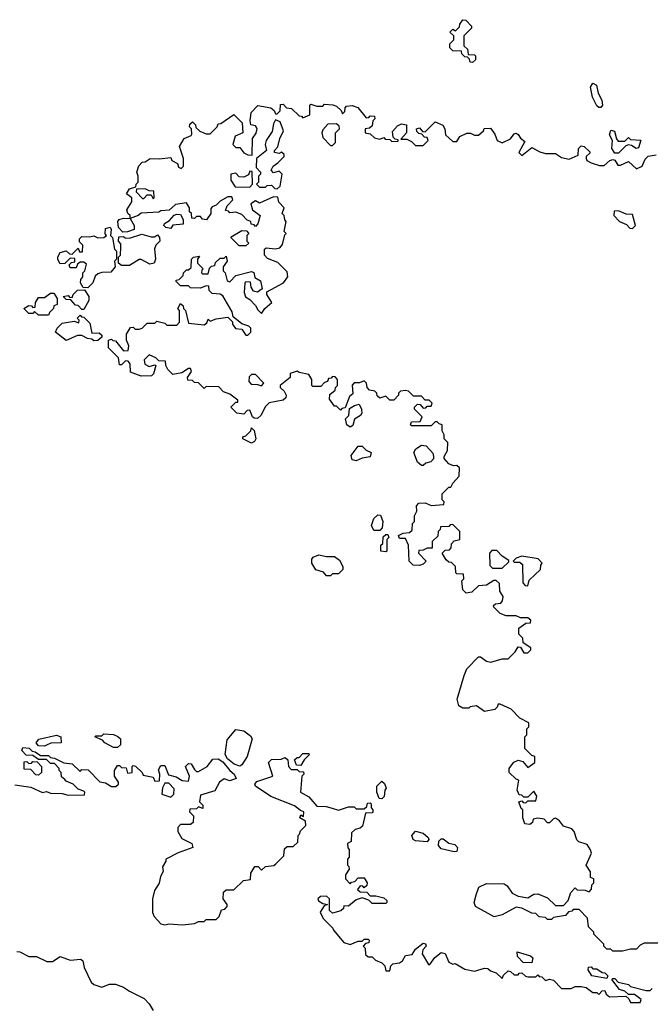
# Model space of a CAD drawing. Extents: x 2386423 to 2568864, y 578392 to 761999.
# Tile 194 of 256: x 2410159 to 2413356, y 696100 to 701088. Entities that reach past the tile are written whole.
import ezdxf

# ---------------------------------------------------------------- set-up
doc = ezdxf.new("R2010")
doc.units = 0

msp = doc.modelspace()

# ---------------------------------------------------------------- linework, layer by layer
at = {"layer": '0CON05XD'}
for points in [[(2412455, 700870), (2412441.7, 700871.7), (2412438.3, 700888.3), (2412428.3, 700898.3), (2412415, 700900), (2412400, 700915), (2412398.3, 700928.3), (2412355, 700930), (2412340, 700945), (2412340, 700965), (2412360, 700985), (2412360, 701005), (2412340, 701025), (2412355, 701040), (2412368.3, 701031.7), (2412388.3, 701051.7), (2412390, 701065), (2412405, 701087.5), (2412420, 701085), (2412450, 701055), (2412450, 701045), (2412410, 701005), (2412410, 700955), (2412428.3, 700938.3), (2412431.7, 700911.7), (2412465, 700910), (2412470, 700905), (2412470, 700885), (2412455, 700870)], [(2413095, 700642.5), (2413085, 700652), (2413062.5, 700695), (2413052.9, 700745), (2413063.6, 700766.4), (2413083.3, 700755), (2413091.2, 700715), (2413110, 700680), (2413113.8, 700655), (2413105, 700643.3), (2413095, 700642.5)], [(2412285, 699040), (2412275, 699050), (2412265, 699050), (2412245, 699030), (2412145, 699030), (2412140, 699035), (2412145, 699050), (2412188.3, 699051.7), (2412200, 699075), (2412160, 699115), (2412160, 699125), (2412175, 699140), (2412188.3, 699138.3), (2412205, 699120), (2412218.3, 699121.7), (2412225, 699130), (2412245, 699130), (2412250, 699145), (2412235, 699160), (2412215, 699160), (2412195, 699180), (2412155, 699180), (2412130, 699205), (2412115, 699210), (2412090, 699205), (2412080, 699195), (2412080, 699185), (2412055, 699160), (2412035, 699160), (2412015, 699180), (2411985, 699170), (2411971.7, 699181.7), (2411970, 699195), (2411960, 699205), (2411931.7, 699211.7), (2411920, 699225), (2411917, 699247), (2411905, 699257.5), (2411881.7, 699248.3), (2411855, 699247.5), (2411843.8, 699236.2), (2411847, 699193), (2411831.7, 699178.3), (2411808.3, 699121.7), (2411791.7, 699118.3), (2411785, 699110), (2411765, 699130), (2411755, 699130), (2411730, 699165), (2411731.7, 699188.3), (2411758.3, 699211.7), (2411760, 699225), (2411770, 699235), (2411770, 699265), (2411758.3, 699278.3), (2411745, 699280), (2411738.3, 699271.7), (2411725, 699270), (2411720, 699255), (2411705, 699250), (2411685, 699230), (2411645, 699230), (2411640, 699235), (2411640, 699265), (2411625, 699290), (2411575, 699300), (2411565, 699307.5), (2411530, 699295), (2411530, 699275), (2411480, 699235), (2411480, 699225), (2411500, 699205), (2411510, 699185), (2411508.3, 699171.7), (2411495, 699160), (2411423, 699147), (2411403, 699127), (2411382.5, 699085), (2411365, 699067.5), (2411348.3, 699068.3), (2411340, 699075), (2411325, 699110), (2411311.7, 699108.3), (2411295, 699090), (2411260, 699095), (2411230, 699125), (2411255, 699150), (2411265, 699150), (2411265, 699160), (2411225, 699190), (2411191.7, 699201.7), (2411168.3, 699228.3), (2411105, 699230), (2411095, 699220), (2411065, 699247.5), (2411045, 699250), (2411035, 699260), (2411011.7, 699261.7), (2411010, 699275), (2411030, 699305), (2411025, 699320), (2411015, 699320), (2410981.7, 699298.3), (2410935, 699290), (2410910, 699315), (2410900, 699335), (2410898.3, 699358.3), (2410865, 699360), (2410850, 699375), (2410815, 699390), (2410790, 699365), (2410793, 699343), (2410815, 699330), (2410845, 699340), (2410850, 699335), (2410837, 699293), (2410827, 699283), (2410775, 699282.5), (2410721.7, 699301.7), (2410720, 699345), (2410708.3, 699358.3), (2410695, 699360), (2410675, 699340), (2410665, 699340), (2410660, 699375), (2410610, 699425), (2410610, 699465), (2410625, 699470), (2410631.7, 699461.7), (2410645, 699460), (2410685, 699410), (2410708.3, 699411.7), (2410712.5, 699435), (2410700, 699465), (2410700, 699495), (2410721.7, 699528.3), (2410735, 699530), (2410745, 699520), (2410765, 699520), (2410780, 699525), (2410805, 699550), (2410845, 699550), (2410855, 699560), (2410895, 699550), (2410905, 699540), (2410955, 699540), (2410970, 699555), (2410970, 699615), (2410960, 699625), (2410975, 699650), (2410988.3, 699638.3), (2410990, 699625), (2411000, 699615), (2411015, 699550), (2411095, 699542.5), (2411108.3, 699551.7), (2411115, 699570), (2411125, 699560), (2411155, 699572.5), (2411215, 699580), (2411237.5, 699557.5), (2411237.5, 699545), (2411253, 699523), (2411285, 699520), (2411305, 699490), (2411315, 699490), (2411330, 699505), (2411330, 699525), (2411320, 699535), (2411285, 699547.5), (2411241.7, 699581.7), (2411237, 699607), (2411189.3, 699689.3), (2411175, 699697.5), (2411135, 699700), (2411120, 699715), (2411118.3, 699738.3), (2411105, 699740), (2411075, 699727.5), (2411025, 699730), (2411015, 699740), (2410975, 699740), (2410951.7, 699761.7), (2410951.7, 699768.3), (2410968.3, 699771.7), (2410988.3, 699791.7), (2410990, 699805), (2411005, 699820), (2411015, 699820), (2411028.3, 699831.7), (2411030, 699875), (2411040, 699885), (2411070, 699890), (2411060, 699875), (2411060, 699855), (2411090, 699825), (2411081.7, 699818.3), (2411080, 699805), (2411085, 699800), (2411115, 699800), (2411121.7, 699828.3), (2411131.7, 699838.3), (2411148.3, 699841.7), (2411151.7, 699858.3), (2411175, 699880), (2411195, 699880), (2411205, 699890), (2411210, 699865), (2411190, 699835), (2411190, 699815), (2411200, 699805), (2411210, 699765), (2411225, 699760), (2411255, 699792.5), (2411335, 699812.5), (2411346.7, 699806.7), (2411351.7, 699781.7), (2411380, 699765), (2411387.5, 699725), (2411365, 699707.5), (2411345, 699712.5), (2411333, 699733), (2411328.3, 699758.3), (2411305, 699760), (2411300, 699755), (2411297.5, 699705), (2411303, 699683), (2411325, 699670), (2411355, 699640), (2411367, 699617), (2411385, 699600), (2411402.5, 699625), (2411437.5, 699655), (2411412.5, 699695), (2411411.7, 699708.3), (2411496.1, 699753.9), (2411517.5, 699785), (2411515, 699810), (2411468.3, 699858.3), (2411415, 699877.5), (2411400, 699895), (2411400, 699925), (2411408.3, 699931.7), (2411455, 699927.5), (2411478.3, 699931.7), (2411491.7, 699948.3), (2411502.5, 699997.5), (2411510, 700005), (2411500, 700015), (2411510, 700065), (2411503, 700073), (2411500, 700095), (2411490, 700105), (2411500, 700135), (2411473, 700163), (2411468.3, 700188.3), (2411445, 700190), (2411375, 700157.5), (2411355, 700170), (2411330, 700155), (2411340, 700125), (2411377.5, 700095), (2411367, 700053), (2411355, 700040), (2411348.3, 700048.3), (2411331.7, 700051.7), (2411330, 700065), (2411311.7, 700071.7), (2411285, 700100), (2411255, 700112.5), (2411225, 700110), (2411218.3, 700118.3), (2411201.7, 700121.7), (2411210, 700145), (2411240, 700175), (2411235, 700190), (2411215, 700190), (2411175, 700167.5), (2411155, 700147.5), (2411135, 700140), (2411128.3, 700131.7), (2411127.5, 700105), (2411106.4, 700073.6), (2411085, 700077.5), (2411075, 700090), (2411055, 700090), (2411045, 700080), (2411031.7, 700081.7), (2411030, 700105), (2411020, 700115), (2411020, 700135), (2411005, 700160), (2410948.3, 700151.7), (2410917, 700123), (2410875, 700120), (2410865, 700112.5), (2410775, 700107.5), (2410760, 700095), (2410720, 700080), (2410720, 700095), (2410707.5, 700105), (2410702.5, 700125), (2410727.5, 700165), (2410727.5, 700185), (2410700, 700205), (2410715, 700230), (2410748.3, 700241.7), (2410750, 700255), (2410760, 700265), (2410760, 700295), (2410752.5, 700315), (2410763, 700347), (2410780, 700365), (2410795, 700367.5), (2410820, 700385), (2410867, 700383), (2410925, 700390), (2410930, 700375), (2410958.3, 700358.3), (2410965, 700340), (2410977, 700333), (2410990, 700345), (2410990, 700385), (2410970, 700445), (2410993.6, 700486.4), (2411028.3, 700501.7), (2411031.7, 700508.3), (2411030, 700535), (2411020, 700545), (2411021.7, 700558.3), (2411035, 700570), (2411050, 700555), (2411051.7, 700541.7), (2411073, 700523), (2411105, 700510), (2411125, 700510), (2411160, 700545), (2411165, 700560), (2411178.3, 700561.7), (2411245, 700607.5), (2411287.5, 700565), (2411290, 700515), (2411251.7, 700498.3), (2411240, 700455), (2411255, 700440), (2411275, 700440), (2411295, 700413.3), (2411315, 700402.5), (2411338.3, 700401.7), (2411340, 700485), (2411357, 700513), (2411362.5, 700535), (2411355, 700550), (2411330, 700555), (2411327.5, 700575), (2411333, 700617), (2411367, 700653), (2411431.7, 700641.7), (2411448.3, 700628.3), (2411455, 700610), (2411465, 700610), (2411480, 700625), (2411481.7, 700658.3), (2411495, 700660), (2411511.7, 700641.7), (2411537, 700637), (2411575, 700600), (2411588.3, 700598.3), (2411595, 700590), (2411630, 700605), (2411630, 700655), (2411635, 700660), (2411665, 700650), (2411695, 700650), (2411705, 700660), (2411747, 700657), (2411765, 700650), (2411788.3, 700628.3), (2411795, 700610), (2411807, 700623), (2411808.3, 700641.7), (2411815, 700650), (2411845, 700652.5), (2411873, 700643), (2411915, 700590), (2411928.3, 700591.7), (2411935, 700600), (2411958.3, 700598.3), (2411960, 700585), (2411950, 700575), (2411945, 700550), (2411931.7, 700538.3), (2411910, 700535), (2411910, 700515), (2411935, 700510), (2411958.3, 700488.3), (2411985, 700482.5), (2412005, 700490), (2412011.7, 700481.7), (2412035, 700480), (2412045, 700470), (2412078.3, 700471.7), (2412078.3, 700478.3), (2412061.7, 700481.7), (2412051.7, 700491.7), (2412048.3, 700521.7), (2412075, 700550), (2412095, 700560), (2412120, 700555), (2412120, 700515), (2412091.7, 700481.7), (2412121.7, 700481.7), (2412145, 700470), (2412165, 700450), (2412205, 700450), (2412230, 700475), (2412225, 700490), (2412211.7, 700491.7), (2412198.3, 700508.3), (2412181.7, 700511.7), (2412171.7, 700521.7), (2412170, 700535), (2412185, 700540), (2412201.7, 700521.7), (2412215, 700520), (2412265, 700570), (2412303.3, 700553.3), (2412313.3, 700535), (2412317.5, 700505), (2412355, 700470), (2412375, 700470), (2412390, 700495), (2412425, 700512.5), (2412445, 700513.3), (2412465, 700503.3), (2412485, 700502.5), (2412510, 700525), (2412513, 700537), (2412545, 700537.5), (2412568.3, 700508.3), (2412580, 700475), (2412605, 700463.8), (2412646.4, 700483.6), (2412665, 700510), (2412675, 700513.3), (2412685.9, 700505.9), (2412697, 700487), (2412720, 700470), (2412690, 700415), (2412705, 700400), (2412755, 700440), (2412795, 700417.5), (2412825, 700410), (2412875, 700410), (2412905, 700390), (2412945, 700381.2), (2412989.3, 700400.7), (2412991.2, 700435), (2413005, 700449.2), (2413020, 700445), (2413048.3, 700418.3), (2413048.3, 700411.7), (2413030, 700395), (2413030, 700385), (2413033.6, 700373.6), (2413055, 700362.5), (2413098.3, 700348.3), (2413121.7, 700348.3), (2413150, 700375), (2413165, 700379.2), (2413175.5, 700375.5), (2413191.2, 700351.2), (2413205, 700350), (2413245, 700370), (2413285, 700332.5), (2413313.9, 700346.1), (2413328.8, 700381.2), (2413344.3, 700395.7), (2413385, 700402.5)], [(2411465, 700230), (2411480, 700245), (2411490, 700305), (2411475, 700320), (2411445, 700312.5), (2411433.3, 700325), (2411444.2, 700345.8), (2411468.3, 700361.7), (2411500, 700395), (2411500, 700405), (2411487, 700417), (2411475, 700410), (2411450, 700415), (2411450, 700425), (2411467, 700443), (2411477.5, 700485), (2411496.7, 700525), (2411480, 700570), (2411455, 700580), (2411445, 700560), (2411439.5, 700520.5), (2411408.8, 700475), (2411403.3, 700455), (2411410, 700425), (2411360, 700385), (2411358.3, 700338.3), (2411380, 700315), (2411380, 700305), (2411370, 700295), (2411370, 700265), (2411360, 700255), (2411375, 700240), (2411405, 700240), (2411413, 700247), (2411435, 700250), (2411451.7, 700231.7), (2411465, 700230)], [(2411745, 700450), (2411760, 700465), (2411760, 700515), (2411780, 700535), (2411778.3, 700548.3), (2411765, 700560), (2411721.7, 700558.3), (2411695, 700530), (2411690, 700515), (2411695, 700490), (2411735, 700450), (2411745, 700450)], [(2413195, 700410.6), (2413175, 700410.8), (2413160.6, 700435), (2413164, 700475), (2413148.6, 700505), (2413155, 700527.5), (2413173.3, 700523.3), (2413183.6, 700483.6), (2413192.7, 700472.7), (2413227, 700473), (2413245, 700490), (2413255, 700480), (2413307, 700477), (2413295, 700438.8), (2413284.2, 700434.2), (2413260.7, 700450.7), (2413245, 700453.3), (2413232.3, 700447.7), (2413195, 700410.6)], [(2411325, 700240), (2411340, 700255), (2411338.3, 700318.3), (2411325, 700320), (2411318.3, 700301.7), (2411295, 700290), (2411271.7, 700291.7), (2411255, 700310), (2411230, 700305), (2411230, 700275), (2411251.7, 700241.7), (2411325, 700240)], [(2410835, 700180), (2410840, 700185), (2410838.3, 700218.3), (2410815, 700220), (2410795, 700230), (2410751.7, 700228.3), (2410750, 700215), (2410781.7, 700181.7), (2410788.3, 700181.7), (2410805, 700200), (2410825, 700200), (2410835, 700180)], [(2410925, 700030), (2410900, 700035), (2410890, 700045), (2410892.5, 700055), (2410919.3, 700070.7), (2410943, 700097), (2410955, 700102.5), (2410975, 700100), (2410987.5, 700075), (2410988.3, 700051.7), (2410935, 700047.5), (2410925, 700030)], [(2413265, 700030), (2413280, 700045), (2413265, 700100), (2413233, 700103), (2413195, 700120), (2413171.7, 700118.3), (2413170, 700095), (2413200, 700065), (2413235, 700050), (2413251.7, 700031.7), (2413265, 700030)], [(2410681.7, 700011.7), (2410660, 700035), (2410657.5, 700065), (2410663.9, 700076.1), (2410685, 700082.5), (2410720, 700080), (2410740, 700045), (2410740, 700025), (2410705, 700012.5), (2410681.7, 700011.7)], [(2410505, 699730), (2410481.7, 699731.7), (2410467.5, 699755), (2410468.3, 699771.7), (2410480, 699785), (2410480, 699805), (2410490, 699815), (2410498.3, 699848.3), (2410485, 699860), (2410465, 699860), (2410451.7, 699848.3), (2410445, 699830), (2410415, 699830), (2410410, 699845), (2410421.7, 699858.3), (2410438.3, 699861.7), (2410438.3, 699878.3), (2410415, 699880), (2410388.3, 699851.7), (2410365, 699850), (2410353, 699873), (2410353, 699887), (2410365, 699907.5), (2410395, 699917.5), (2410411.7, 699901.7), (2410425, 699900), (2410455, 699930), (2410461.7, 699911.7), (2410478.3, 699911.7), (2410480, 699945), (2410461.7, 699961.7), (2410461.7, 699978.3), (2410475, 699990), (2410515, 699987.5), (2410535, 699992.5), (2410555, 699982.5), (2410586.4, 699983.6), (2410600, 699995), (2410593.3, 700003.3), (2410595, 700030), (2410617, 700037), (2410622.5, 700025), (2410620, 699995), (2410630, 699985), (2410640, 699925), (2410650, 699915), (2410650, 699875), (2410640, 699865), (2410642.5, 699835), (2410621.7, 699808.3), (2410575, 699807.5), (2410555, 699800), (2410541.7, 699788.3), (2410530, 699755), (2410505, 699730)], [(2410715, 699842.5), (2410675, 699842.5), (2410660, 699855), (2410660, 699885), (2410670, 699895), (2410672.5, 699935), (2410671.7, 699951.7), (2410660, 699965), (2410661.7, 699988.3), (2410685, 699990), (2410693, 699983), (2410715, 699980), (2410778.3, 700001.7), (2410825, 699987.5), (2410841.7, 699988.3), (2410858.3, 699998.3), (2410867.5, 699985), (2410870, 699965), (2410850, 699945), (2410843, 699927), (2410847.5, 699875), (2410840, 699855), (2410818.3, 699848.3), (2410775, 699872.5), (2410765, 699872.5), (2410715, 699842.5)], [(2411271.7, 699941.7), (2411231.7, 699981.7), (2411231.7, 699988.3), (2411285, 700020), (2411308.3, 700018.3), (2411320, 700005), (2411310, 699995), (2411310, 699965), (2411320, 699955), (2411305, 699942.5), (2411271.7, 699941.7)], [(2410305, 699590), (2410255, 699590), (2410235, 699610), (2410225, 699600), (2410205, 699600), (2410180, 699625), (2410205, 699640), (2410218.3, 699638.3), (2410225, 699630), (2410238.3, 699631.7), (2410240, 699655), (2410255, 699680), (2410285, 699680), (2410315, 699702.5), (2410331.7, 699701.7), (2410350, 699675), (2410350, 699645), (2410331.7, 699638.3), (2410330, 699625), (2410310, 699605), (2410305, 699590)], [(2410485, 699620), (2410475, 699620), (2410455, 699640), (2410441.7, 699641.7), (2410418.3, 699668.3), (2410395, 699670), (2410380, 699685), (2410405, 699690), (2410411.7, 699681.7), (2410425, 699680), (2410430, 699695), (2410453, 699717), (2410488.3, 699718.3), (2410510, 699685), (2410510, 699665), (2410485, 699620)], [(2410535, 699460), (2410525, 699470), (2410503, 699473), (2410475, 699487.5), (2410453, 699487), (2410395, 699462.5), (2410340, 699505), (2410350, 699525), (2410375, 699550), (2410435, 699560), (2410458.3, 699551.7), (2410460, 699565), (2410450, 699575), (2410465, 699590), (2410471.7, 699581.7), (2410485, 699580), (2410515, 699550), (2410525, 699500), (2410561.7, 699501.7), (2410575, 699490), (2410575, 699480), (2410555, 699462.5), (2410535, 699460)], [(2411385, 699232.5), (2411397, 699247), (2411355, 699290), (2411335, 699290), (2411321.7, 699278.3), (2411320, 699255), (2411331.7, 699241.7), (2411365, 699240), (2411385, 699232.5)], [(2411835, 699023.3), (2411816.7, 699035), (2411810, 699065), (2411826.7, 699083.3), (2411831.7, 699118.3), (2411856.1, 699133.9), (2411880, 699140), (2411892, 699115), (2411894, 699095), (2411886.9, 699083.1), (2411855.9, 699064.1), (2411847.7, 699032.3), (2411835, 699023.3)], [(2411335, 698942.5), (2411290, 698965), (2411290, 698975), (2411305, 698980), (2411330, 699005), (2411335, 699020), (2411347, 699007), (2411356.7, 698965), (2411349.3, 698950.7), (2411335, 698942.5)], [(2413425, 696410), (2413325, 696410), (2413305, 696400), (2413285, 696380), (2413255, 696380), (2413215, 696370), (2413165, 696370), (2413155, 696380), (2413135, 696380), (2413120, 696395), (2413120, 696405), (2413070, 696455), (2413070, 696465), (2413043, 696493), (2413037, 696537), (2412995, 696580), (2412965, 696580), (2412958.3, 696571.7), (2412941.7, 696568.3), (2412925, 696550), (2412865, 696540), (2412855, 696530), (2412835, 696530), (2412825, 696540), (2412793, 696543), (2412775, 696560), (2412755, 696562.5), (2412705, 696587.5), (2412675, 696592.5), (2412605, 696552.5), (2412565, 696542.5), (2412470, 696595), (2412463.3, 696615), (2412472.5, 696655), (2412487, 696693), (2412525, 696712.5), (2412615, 696710), (2412629.5, 696699.5), (2412655, 696662.5), (2412685, 696647.5), (2412735, 696640), (2412765, 696657.5), (2412785, 696660), (2412835, 696640), (2412875, 696600), (2412915, 696600), (2412940, 696625), (2412953, 696667), (2412975, 696690), (2412985, 696680), (2413025, 696677.5), (2413045, 696670), (2413057, 696683), (2413060, 696705), (2413070, 696715), (2413070, 696735), (2413051.7, 696741.7), (2413051.7, 696771.7), (2413030, 696805), (2413057.5, 696865), (2413051.7, 696881.7), (2413035, 696910), (2412993.8, 696923.8), (2412983.6, 696933.6), (2412970, 696975), (2412958.3, 696988.3), (2412915, 697002.5), (2412895, 697030), (2412875, 697042.5), (2412865, 697040), (2412845, 697020), (2412835, 697020), (2412817, 697037), (2412785, 697042.5), (2412761.7, 697038.3), (2412758.3, 697021.7), (2412745, 697010), (2412720, 697015), (2412710, 697045), (2412710, 697085), (2412701.7, 697091.7), (2412690, 697125), (2412705, 697130), (2412711.7, 697121.7), (2412725, 697120), (2412735, 697130), (2412775, 697130), (2412780, 697155), (2412765, 697180), (2412735, 697150), (2412715, 697150), (2412705, 697160), (2412691.7, 697161.7), (2412680, 697185), (2412690, 697235), (2412675, 697240), (2412640, 697275), (2412640, 697295), (2412663.6, 697326.4), (2412685, 697337.5), (2412709.3, 697329.3), (2412735, 697300), (2412770, 697325), (2412770, 697355), (2412755, 697360), (2412720, 697395), (2412720, 697455), (2412730, 697465), (2412730, 697495), (2412740, 697505), (2412740, 697525), (2412695, 697550), (2412650, 697595), (2412595, 697620), (2412585, 697620), (2412580, 697605), (2412567, 697593), (2412515, 697582.5), (2412475, 697612.5), (2412443, 697607), (2412435, 697600), (2412405, 697600), (2412385, 697612.5), (2412376.7, 697645), (2412412.5, 697765), (2412425, 697800), (2412485, 697860), (2412495, 697860), (2412525, 697837.5), (2412547, 697833), (2412605, 697850), (2412635, 697850), (2412670, 697885), (2412685, 697910), (2412698.3, 697908.3), (2412715, 697880), (2412735, 697880), (2412750, 697895), (2412750, 697905), (2412711.7, 697931.7), (2412710, 697955), (2412690, 697975), (2412690, 698005), (2412725, 698030), (2412748.3, 698031.7), (2412750, 698045), (2412735, 698057.5), (2412698.3, 698058.3), (2412675, 698067.5), (2412625, 698067.5), (2412595, 698080), (2412561.7, 698111.7), (2412560, 698120), (2412571.7, 698128.3), (2412598.3, 698131.7), (2412607, 698143), (2412610, 698165), (2412593, 698193), (2412591.7, 698231.7), (2412575, 698247.5), (2412563, 698247), (2412525, 698222.5), (2412485, 698220), (2412451.7, 698188.3), (2412423, 698183), (2412405, 698200), (2412400, 698245), (2412410, 698255), (2412408.3, 698278.3), (2412375, 698280), (2412370, 698285), (2412368.3, 698318.3), (2412348.3, 698338.3), (2412335, 698340), (2412321.7, 698351.7), (2412300, 698385), (2412315, 698400), (2412338.3, 698401.7), (2412347, 698413), (2412348.3, 698431.7), (2412361.7, 698448.3), (2412390, 698455), (2412390, 698495), (2412355, 698530), (2412341.7, 698528.3), (2412335, 698520), (2412291.7, 698518.3), (2412290, 698505), (2412280, 698495), (2412278.3, 698471.7), (2412250, 698445), (2412250, 698410), (2412225, 698410), (2412205, 698400), (2412181.7, 698398.3), (2412180, 698385), (2412220, 698345), (2412205, 698330), (2412185, 698322.5), (2412153.6, 698323.6), (2412132.5, 698345), (2412130, 698425), (2412115, 698460), (2412085, 698460), (2412080, 698475), (2412103, 698487), (2412135, 698490), (2412148.3, 698501.7), (2412150, 698535), (2412160, 698545), (2412160, 698575), (2412171.7, 698598.3), (2412170, 698625), (2412181.7, 698638.3), (2412215, 698640), (2412245, 698627.5), (2412308.3, 698631.7), (2412310, 698645), (2412300, 698655), (2412300, 698685), (2412335, 698720), (2412345, 698720), (2412355, 698740), (2412387.5, 698775), (2412388.3, 698818.3), (2412375, 698830), (2412358.3, 698828.3), (2412335, 698837.5), (2412310, 698865), (2412310, 698875), (2412327.5, 698905), (2412330, 698945), (2412310, 698965), (2412310, 698985), (2412300, 699005), (2412300, 699035), (2412285, 699040)], [(2411865, 698852.5), (2411845, 698857.5), (2411839.3, 698880.7), (2411875, 698927.5), (2411895, 698927.5), (2411915, 698907.5), (2411940, 698895), (2411935, 698872.5), (2411895, 698866.2), (2411865, 698852.5)], [(2412205, 698830), (2412195, 698830), (2412176.4, 698846.4), (2412157.5, 698895), (2412167, 698913), (2412195, 698932.5), (2412219.3, 698929.3), (2412252.5, 698892.5), (2412257.5, 698875), (2412257, 698863), (2412242.5, 698847.5), (2412218.3, 698841.7), (2412205, 698830)], [(2411985, 698500), (2411955, 698500), (2411942.5, 698525), (2411955, 698560), (2411975, 698580), (2411988.3, 698578.3), (2412000, 698545), (2411997, 698513), (2411985, 698500)], [(2412015, 698392.5), (2411990, 698395), (2411990, 698425), (2412000, 698435), (2412001.7, 698468.3), (2412015, 698480), (2412025, 698480), (2412030, 698465), (2412020, 698455), (2412020, 698395), (2412015, 698392.5)], [(2411735, 698270), (2411715, 698270), (2411698.3, 698288.3), (2411660.5, 698300.5), (2411639.2, 698335), (2411639.2, 698355), (2411646.2, 698365), (2411675, 698376.2), (2411715, 698367.5), (2411755, 698367.5), (2411780, 698350), (2411797, 698317), (2411797, 698303), (2411775, 698280), (2411745, 698280), (2411735, 698270)], [(2412605, 698310), (2412638.3, 698341.7), (2412638.3, 698348.3), (2412605, 698370), (2412578.3, 698398.3), (2412551.7, 698398.3), (2412540, 698385), (2412543, 698323), (2412555, 698310), (2412605, 698310)], [(2412735, 698220), (2412741.7, 698248.3), (2412798.3, 698301.7), (2412800, 698325), (2412807.5, 698335), (2412787, 698357), (2412705, 698370), (2412675, 698360), (2412660, 698345), (2412665, 698340), (2412695, 698340), (2412708.3, 698328.3), (2412710, 698235), (2412721.7, 698221.7), (2412735, 698220)], [(2410285, 697407.5), (2410255, 697410), (2410243.3, 697425), (2410256.4, 697443.6), (2410345, 697462.5), (2410367.5, 697455), (2410370, 697425), (2410317, 697423), (2410295, 697412.5), (2410285, 697407.5)], [(2410655, 697400), (2410635, 697400), (2410590, 697425), (2410578.3, 697438.3), (2410540, 697455), (2410545, 697460), (2410575, 697460), (2410585, 697470), (2410635, 697467.5), (2410657, 697457), (2410670, 697445), (2410670, 697415), (2410655, 697400)], [(2411275, 697306.2), (2411246.8, 697316.8), (2411212.7, 697342.7), (2411200, 697365), (2411210.5, 697439.5), (2411255, 697491.2), (2411296.1, 697486.1), (2411329.3, 697459.3), (2411337.5, 697445), (2411312.5, 697355), (2411285, 697312.5), (2411275, 697306.2)], [(2410135, 697212.5), (2410215, 697200), (2410275, 697172.5), (2410295, 697177.5), (2410315, 697170), (2410375, 697167.5), (2410405, 697160), (2410488.3, 697161.7), (2410490, 697175), (2410485, 697180), (2410455, 697190), (2410430, 697215), (2410395, 697230), (2410388.3, 697238.3), (2410371.7, 697251.7), (2410370, 697275), (2410360, 697285), (2410360, 697295), (2410335, 697320), (2410315, 697320), (2410295, 697340), (2410255, 697340), (2410225, 697360), (2410191.7, 697361.7), (2410170, 697385), (2410175, 697400), (2410207, 697397), (2410221.7, 697381.7), (2410238.3, 697378.3), (2410265, 697360), (2410305, 697360), (2410315, 697350), (2410335, 697347.5), (2410383, 697323), (2410425, 697317.5), (2410465, 697280), (2410475, 697290), (2410507, 697287), (2410565, 697227.5), (2410595, 697222.5), (2410625, 697202.5), (2410647, 697203), (2410660, 697215), (2410660, 697225), (2410640, 697255), (2410640, 697285), (2410655, 697310), (2410665, 697310), (2410675, 697300), (2410698.3, 697298.3), (2410705, 697270), (2410730, 697275), (2410730, 697305), (2410735, 697310), (2410747, 697307), (2410780, 697275), (2410785, 697260), (2410835, 697250), (2410845, 697230), (2410868.3, 697231.7), (2410870, 697265), (2410863, 697287), (2410875, 697310), (2410895, 697310), (2410913, 697263), (2410951.7, 697251.7), (2410983, 697233), (2411015, 697230), (2411020, 697255), (2411000, 697305), (2411015, 697320), (2411028.3, 697318.3), (2411045, 697290), (2411055, 697280), (2411065, 697280), (2411110, 697305), (2411138.3, 697341.7), (2411165, 697343.3), (2411188.8, 697328.8), (2411223.6, 697283.6), (2411246.2, 697265), (2411257, 697243), (2411225, 697232.5), (2411195, 697242.5), (2411172.5, 697225), (2411148.3, 697181.7), (2411075, 697160), (2411070, 697125), (2411088.3, 697108.3), (2411088.3, 697091.7), (2411065, 697100), (2411055, 697090), (2411021.7, 697088.3), (2411020, 697075), (2411040, 697055), (2411038.3, 697021.7), (2411025, 697010), (2410975, 697010), (2410960, 696995), (2410960, 696975), (2410980.7, 696940.7), (2411032.5, 696915), (2411037.5, 696895), (2410962, 696868), (2410900, 696835), (2410900, 696825), (2410883, 696797), (2410887, 696773), (2410873, 696747), (2410867, 696713), (2410843, 696677), (2410832.5, 696635), (2410832.5, 696565), (2410840, 696545), (2410875, 696507.5), (2410895, 696502.5), (2410915, 696507.5), (2410985, 696502.5), (2411045, 696510), (2411065, 696520), (2411095, 696520), (2411105, 696530), (2411155, 696530), (2411170, 696545), (2411181.7, 696578.3), (2411198.3, 696581.7), (2411210, 696595), (2411210, 696605), (2411190, 696635), (2411191.7, 696668.3), (2411205, 696680), (2411245, 696680), (2411293, 696727), (2411328.3, 696731.7), (2411330, 696765), (2411351.7, 696798.3), (2411368.3, 696798.3), (2411385, 696780), (2411405, 696797.5), (2411447, 696803), (2411458.3, 696811.7), (2411498.3, 696851.7), (2411501.7, 696888.3), (2411515, 696900), (2411545, 696900), (2411568.3, 696921.7), (2411570, 696955), (2411578.3, 696961.7), (2411581.7, 696978.3), (2411610, 697005), (2411608.3, 697028.3), (2411580, 697045), (2411585, 697060), (2411598.3, 697051.7), (2411600, 697075), (2411581.7, 697081.7), (2411552.5, 697105), (2411432.6, 697152.6), (2411354.2, 697205), (2411350.8, 697215), (2411361.7, 697228.3), (2411442.5, 697255), (2411420, 697325), (2411435, 697340), (2411485, 697342.5), (2411505, 697350), (2411518.3, 697338.3), (2411522.5, 697305), (2411535, 697290), (2411565, 697290), (2411575, 697280), (2411598.3, 697278.3), (2411600, 697265), (2411590, 697255), (2411582.5, 697175), (2411625, 697151.2), (2411665, 697103.8), (2411712.5, 697102.5), (2411743, 697093)], [(2411585, 697310), (2411561.7, 697311.7), (2411551.7, 697338.3), (2411565, 697350), (2411575, 697350), (2411595, 697370), (2411625, 697370), (2411627, 697363), (2411601.7, 697338.3), (2411585, 697310)], [(2410255, 697260), (2410241.7, 697261.7), (2410215, 697290), (2410181.7, 697291.7), (2410181.7, 697328.3), (2410195, 697330), (2410205, 697320), (2410218.3, 697321.7), (2410225, 697330), (2410248.3, 697328.3), (2410270, 697305), (2410270, 697275), (2410255, 697260)], [(2410925, 697150), (2410940, 697165), (2410941.7, 697191.7), (2410915, 697220), (2410895, 697220), (2410883, 697197), (2410880, 697165), (2410925, 697150)], [(2411995, 697140), (2411981.7, 697141.7), (2411970, 697175), (2411970, 697205), (2411995, 697230), (2412008.3, 697218.3), (2412017.5, 697195), (2412010, 697185), (2412007, 697153), (2411995, 697140)], [(2411743, 697093), (2411775, 697083.8), (2411825, 697100), (2411855, 697100), (2411865, 697090), (2411905, 697090), (2411918.3, 697101.7), (2411921.7, 697118.3), (2411935, 697120), (2411940, 697115), (2411940, 697095), (2411950, 697085), (2411950, 697075), (2411945, 697070), (2411911.7, 697068.3), (2411897, 697003), (2411885, 696992.5), (2411860, 696985), (2411841.7, 696968.3), (2411840, 696925), (2411820, 696915), (2411823, 696893), (2411830, 696885), (2411830, 696845), (2411820, 696835), (2411820, 696805), (2411828.3, 696798.3), (2411830, 696785), (2411810, 696755), (2411810, 696735), (2411835, 696710), (2411841.7, 696718.3), (2411858.3, 696721.7), (2411875, 696740), (2411905, 696740), (2411920, 696715), (2411918.3, 696701.7), (2411905, 696690), (2411898.3, 696698.3), (2411885, 696700), (2411871.7, 696681.7), (2411885, 696670), (2411918.3, 696668.3), (2411935, 696650), (2411965, 696650), (2412005, 696640), (2412020, 696625), (2412020, 696615), (2412015, 696610), (2411945, 696610), (2411928.3, 696628.3), (2411895, 696640), (2411865, 696630), (2411825, 696597.5), (2411801.7, 696598.3), (2411800, 696585), (2411787, 696573), (2411745, 696562.5), (2411730, 696575), (2411730, 696635), (2411715, 696647.5), (2411683.6, 696646.4), (2411670, 696635), (2411673.6, 696623.6), (2411695, 696610), (2411720, 696605), (2411701.7, 696598.3), (2411683, 696567), (2411697.5, 696535), (2411746.4, 696486.4), (2411750, 696475), (2411803, 696413), (2411835, 696402.5), (2411875, 696420), (2411895, 696420), (2411905, 696430), (2411925, 696430), (2411930, 696425), (2411928.3, 696411.7), (2411911.7, 696408.3), (2411900, 696395), (2411910, 696385), (2411911.7, 696351.7), (2411925, 696340), (2411945, 696340), (2411963, 696323), (2411995, 696310), (2412010, 696295), (2412015, 696270), (2412035, 696270), (2412040, 696295), (2412050, 696305), (2412085, 696310), (2412099.3, 696320.7), (2412115, 696347.5), (2412148.3, 696351.7), (2412165, 696380), (2412205, 696410), (2412216.4, 696406.4), (2412220, 696395), (2412203.3, 696376.7), (2412200, 696355), (2412231.7, 696301.7), (2412238.3, 696301.7), (2412263.6, 696336.4), (2412295, 696362.5), (2412315, 696357.5), (2412333.8, 696313.8), (2412355, 696303.3), (2412366.7, 696306.7), (2412415, 696277.5), (2412465, 696267.5), (2412515, 696282.5), (2412531.7, 696281.7), (2412545, 696270), (2412575, 696260), (2412605, 696230), (2412611.7, 696248.3), (2412635, 696270), (2412647, 696267), (2412665, 696250), (2412685, 696250), (2412691.7, 696258.3), (2412705, 696260), (2412723, 696243), (2412735, 696240), (2412775, 696240), (2412785, 696250), (2412791.7, 696241.7), (2412805, 696240), (2412825, 696220), (2412845, 696227.5), (2412865, 696222.5), (2412905, 696180), (2412955, 696180), (2412975, 696190), (2413005, 696190), (2413030, 696185), (2413065, 696160), (2413085, 696160), (2413095, 696150), (2413111.7, 696168.3), (2413125, 696170), (2413131.7, 696151.7), (2413148.3, 696138.3), (2413231.7, 696141.7), (2413247.5, 696127.5), (2413255, 696110), (2413305, 696110), (2413310, 696125), (2413275, 696150), (2413245, 696150), (2413227, 696167), (2413200, 696175), (2413160, 696225), (2413165, 696230), (2413175, 696230), (2413192.5, 696212.5), (2413245, 696200), (2413255, 696190), (2413335, 696170), (2413355, 696170), (2413365, 696180)], [(2412225, 696923.3), (2412165, 696928), (2412153.8, 696935), (2412146.2, 696955), (2412165, 696976.2), (2412205, 696966.7), (2412230, 696945), (2412232.5, 696935), (2412225, 696923.3)], [(2412361.7, 696871.7), (2412295, 696888), (2412282, 696905), (2412284.3, 696925.7), (2412295, 696938), (2412305, 696938), (2412335, 696916.2), (2412365, 696910), (2412378, 696895), (2412375, 696873.3), (2412361.7, 696871.7)], [(2410145, 696366.7), (2410160, 696365), (2410205, 696342.5), (2410245, 696342.5), (2410297, 696317), (2410325, 696317.5), (2410365, 696342.5), (2410415, 696323.3), (2410469.2, 696329.2), (2410479.5, 696319.5), (2410486.1, 696286.1), (2410521.7, 696211.7), (2410535, 696200), (2410575, 696187.5), (2410615, 696202.5), (2410645, 696202.5), (2410685, 696186.7), (2410715, 696166.7)], [(2412755, 696310), (2412711.7, 696311.7), (2412683, 696343), (2412680, 696365), (2412747.5, 696345), (2412760, 696335), (2412755, 696310)], [(2413135, 696230), (2413060, 696245), (2413040, 696275), (2413041.7, 696288.3), (2413055, 696290), (2413065, 696280), (2413085, 696280), (2413111.7, 696261.7), (2413125, 696260), (2413140, 696245), (2413135, 696230)], [(2410715, 696166.7), (2410789.5, 696129.5), (2410815, 696102.5), (2410835, 696068.8)]]:
    msp.add_lwpolyline(points, dxfattribs=at)

doc.saveas('drawing.dxf')
